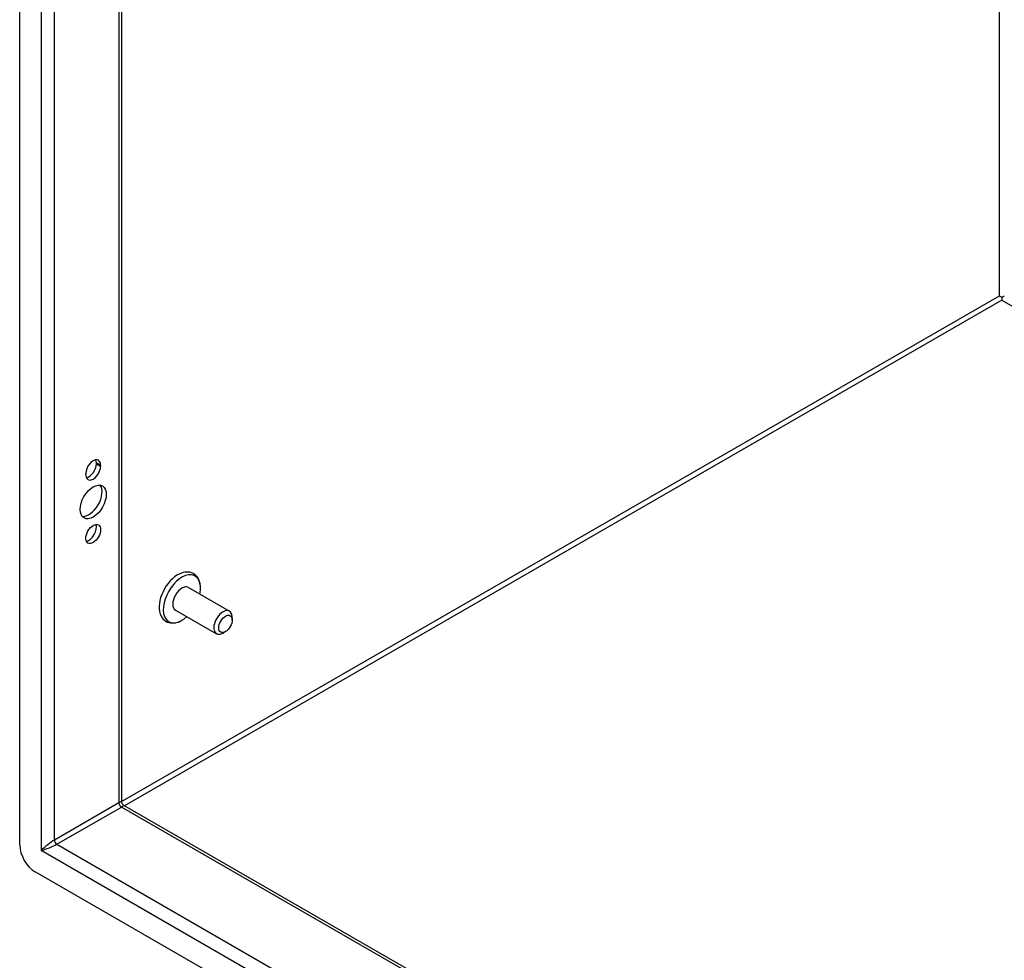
# Model space of a CAD drawing. Header units: inches. Extents: x 18 to 168, y 13 to 111.
# Tile 41 of 55: x 142.45 to 151.25, y 58.37 to 66.77. Entities that reach past the tile are written whole.
import ezdxf

# ---------------------------------------------------------------- set-up
doc = ezdxf.new("R2010")
doc.units = ezdxf.units.IN
doc.header["$MEASUREMENT"] = 0
doc.layers.add('Visible Edges(ANSI)', color=7, linetype='Continuous', lineweight=25)
doc.layers.add('Visible Tangent Edges(ANSI)', color=7, linetype='Continuous', lineweight=25)

msp = doc.modelspace()

# ---------------------------------------------------------------- linework, layer by layer
at = {"layer": 'Visible Edges(ANSI)'}
for p, q in [((142.4494, 59.3968), (142.4494, 77.8592)), ((143.3611, 77.2455), (143.3611, 59.7798)), ((151.2312, 64.2915), (151.2312, 64.2663)), ((143.1353, 62.8029), (143.1353, 62.8136)), ((143.1728, 62.792), (143.1728, 62.7813)), ((143.0406, 62.7052), (143.0406, 62.7158)), ((143.9577, 61.6979), (144.3252, 61.4863)), ((143.8418, 61.4966), (144.2093, 61.285)), ((144.3494, 61.4073), (144.3494, 61.4329)), ((144.2897, 61.3037), (144.2676, 61.2909)), ((143.3766, 59.7529), (158.4804, 51.0553)), ((158.5569, 49.9601), (142.5886, 59.1557))]:
    msp.add_line(p, q, dxfattribs=at)
at = {"layer": 'Visible Edges(ANSI)', "flags": 128}
for points in [[(144.0659, 61.7058), (144.0643, 61.7219), (144.0614, 61.7376), (144.0572, 61.7527), (144.0515, 61.7672), (144.0444, 61.7808), (144.0357, 61.7934), (144.0254, 61.8049), (144.0137, 61.8148), (144.0007, 61.823), (143.9867, 61.8293), (143.972, 61.8336), (143.9568, 61.8359), (143.9414, 61.8362), (143.926, 61.8348), (143.9108, 61.8318), (143.8956, 61.8273)], [(143.6988, 61.4854), (143.7024, 61.47), (143.7074, 61.4552), (143.714, 61.4412), (143.722, 61.4281), (143.7316, 61.4162), (143.7427, 61.4056), (143.7552, 61.3966), (143.7688, 61.3895), (143.7833, 61.3843), (143.7983, 61.3812), (143.8136, 61.38), (143.829, 61.3807), (143.8443, 61.383), (143.8595, 61.387), (143.8745, 61.3923), (143.8893, 61.3991)], [(143.3766, 59.7529), (143.3706, 59.7575), (143.3653, 59.7643), (143.362, 59.7724), (143.3611, 59.7798)]]:
    msp.add_lwpolyline(points, dxfattribs=at)
at = {"layer": 'Visible Edges(ANSI)'}
for centre, major_axis, ratio, start_param, end_param in [((151.2312, 64.2916), (0.031, -0.0179), 0.001672, 3.927958, 4.713356), ((151.2312, 64.2916), (0.031, 0.0179), 0.001672, 4.711422, 5.49682), ((143.1067, 62.7539), (0.0467, 0.081), 0.578093, 5.495853, 8.637446), ((143.1067, 62.7433), (-0.0467, -0.081), 0.578093, 5.495853, 8.637446), ((143.0692, 62.7649), (0.0467, 0.081), 0.578093, 3.553161, 5.495853), ((143.0692, 62.7755), (0.0467, 0.081), 0.578093, 5.495853, 5.871617), ((143.0692, 62.484), (-0.0823, -0.143), 0.578093, 0.228681, 2.912911), ((143.0692, 62.1979), (0.0467, 0.081), 0.578093, 3.553161, 5.871617), ((143.8636, 61.6181), (-0.1186, -0.2059), 0.578093, 3.733101, 5.691677), ((143.8998, 61.5972), (0.1175, 0.2041), 0.578093, 5.228097, 10.479866), ((143.8998, 61.5972), (-0.058, -0.1006), 0.578093, 3.141593, 6.283185), ((144.2672, 61.3856), (0.058, 0.1006), 0.578093, 5.495853, 10.21211), ((142.5886, 59.3166), (-0.0982, 0.1706), 0.578093, 0.787332, 2.358128)]:
    msp.add_ellipse(centre, major_axis=major_axis, ratio=ratio, start_param=start_param, end_param=end_param, dxfattribs=at)
for centre, major_axis in [((143.1067, 62.4624), (-0.0823, -0.143)), ((143.1067, 62.1763), (-0.0467, -0.081)), ((144.2895, 61.3728), (-0.0422, -0.0734))]:
    msp.add_ellipse(centre, major_axis=major_axis, ratio=0.578093, dxfattribs=at)
at = {"layer": 'Visible Tangent Edges(ANSI)'}
for p, q in [((142.6405, 77.689), (142.6405, 59.3467)), ((142.7593, 59.4408), (142.7593, 77.5921)), ((143.3365, 77.2597), (143.3365, 59.7731)), ((151.2093, 64.3042), (151.2093, 72.726)), ((143.3611, 59.7847), (151.2093, 64.3042)), ((151.2312, 64.2663), (143.3852, 59.748)), ((151.2312, 64.2663), (158.4804, 60.0918)), ((143.1353, 62.8136), (143.1728, 62.792)), ((143.1353, 62.8029), (143.1728, 62.7813)), ((143.3365, 59.7731), (142.7593, 59.4408)), ((142.7812, 59.4028), (143.3584, 59.7352)), ((158.4804, 51.027), (143.3584, 59.7352)), ((158.505, 50.211), (142.6405, 59.3467)), ((142.7812, 59.4028), (158.4804, 50.3623))]:
    msp.add_line(p, q, dxfattribs=at)
for centre, major_axis, ratio, start_param, end_param in [((143.2771, 59.7133), (-0.0835, -0.068), 0.131082, 3.035236, 3.820634), ((143.3584, 59.7605), (-0.0155, 0.0269), 0.578093, 0.787332, 2.358128), ((143.2771, 59.7133), (0.1006, 0.0385), 0.127937, 5.603401, 6.386866), ((142.6999, 59.381), (-0.0835, -0.068), 0.131082, 3.820634, 5.39143), ((142.7812, 59.4281), (-0.0155, 0.0269), 0.578093, 0.787332, 2.358128), ((142.6999, 59.381), (0.1006, 0.0385), 0.127937, 4.032605, 5.603401)]:
    msp.add_ellipse(centre, major_axis=major_axis, ratio=ratio, start_param=start_param, end_param=end_param, dxfattribs=at)

doc.saveas('drawing.dxf')
